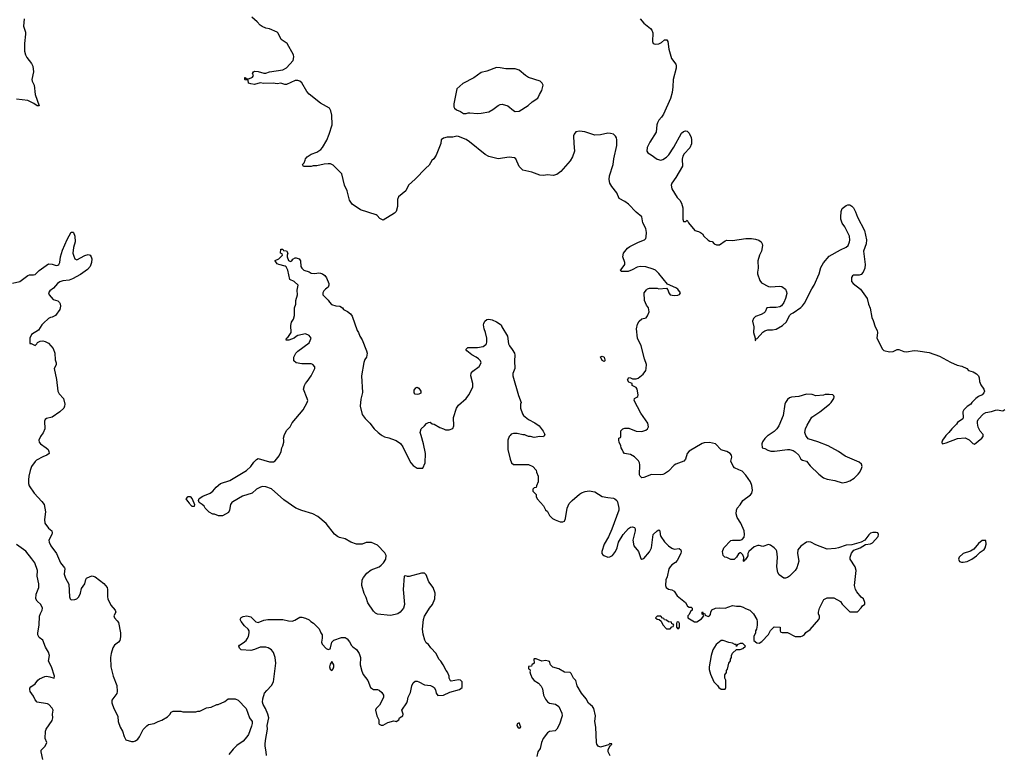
# Model space of a CAD drawing. Header units: inches. Extents: x 2293880 to 2522759, y 823965 to 1006879.
# Tile 238 of 256: x 2396025 to 2406445, y 936635 to 944402. Entities that reach past the tile are written whole.
import ezdxf

# ---------------------------------------------------------------- set-up
doc = ezdxf.new("R2010")
doc.units = ezdxf.units.IN
doc.header["$MEASUREMENT"] = 0
for name, color, linetype in [('C3993', 7, 'Continuous'), ('C3994', 7, 'Continuous'), ('C4903', 7, 'Continuous'), ('C4904', 7, 'Continuous')]:
    doc.layers.add(name, color=color, linetype=linetype)

msp = doc.modelspace()

# ---------------------------------------------------------------- linework, layer by layer
at = {"layer": 'C3993', "color": 5}
for points, elevation in [([(2396252, 940000), (2396245, 939990), (2396227, 939950), (2396231, 939930), (2396247, 939910), (2396306, 939870), (2396326, 939850), (2396335, 939830), (2396336, 939810), (2396311, 939790), (2396270, 939775), (2396203, 939737), (2396190, 939725), (2396151, 939670), (2396135, 939630), (2396123, 939570), (2396117, 939530), (2396119, 939490), (2396127, 939467), (2396178, 939390), (2396261, 939301), (2396284, 939270), (2396299, 939190), (2396288, 939110), (2396292, 939070), (2396330, 939018), (2396365, 938990), (2396370, 938970), (2396365, 938950), (2396334, 938890), (2396337, 938870), (2396356, 938830), (2396415, 938750), (2396457, 938650), (2396499, 938599), (2396502, 938590), (2396495, 938530), (2396509, 938490), (2396546, 938426), (2396553, 938293), (2396559, 938270), (2396570, 938259), (2396610, 938262), (2396630, 938270), (2396650, 938290), (2396669, 938329), (2396681, 938379), (2396713, 938430), (2396724, 938476), (2396734, 938490), (2396770, 938508), (2396793, 938513), (2396823, 938503), (2396914, 938434), (2396951, 938390), (2396956, 938370), (2396954, 938290), (2396958, 938270), (2396990, 938203), (2397035, 938150), (2397042, 938130), (2397023, 938090), (2397027, 938070), (2397058, 938038), (2397070, 938018), (2397092, 937910), (2397092, 937868), (2397085, 937830), (2397070, 937810), (2397030, 937778), (2397012, 937750), (2396994, 937690), (2396988, 937650), (2396991, 937550), (2397014, 937450), (2397053, 937353), (2397056, 937290), (2397052, 937268), (2397002, 937198), (2397002, 937170), (2397023, 937110), (2397055, 937050), (2397063, 937023), (2397068, 936970), (2397090, 936911), (2397115, 936870), (2397130, 936812), (2397150, 936778), (2397210, 936759), (2397230, 936759), (2397250, 936767), (2397274, 936786), (2397293, 936810), (2397333, 936887), (2397370, 936925), (2397390, 936938), (2397450, 936951), (2397490, 936971), (2397530, 936985), (2397590, 937022), (2397614, 937046), (2397628, 937070), (2397650, 937082), (2397730, 937082), (2397753, 937073), (2397890, 937072), (2397910, 937082), (2397930, 937082), (2398003, 937117), (2398050, 937122), (2398110, 937152), (2398127, 937153), (2398196, 937184), (2398233, 937213), (2398307, 937213), (2398337, 937197), (2398422, 937110), (2398458, 937010), (2398485, 936970), (2398485, 936950), (2398477, 936923), (2398445, 936835), (2398430, 936808), (2398390, 936762), (2398324, 936716), (2398283, 936677), (2398238, 936622)], 140), ([(2400000, 938106), (2399950, 938093), (2399810, 938109), (2399790, 938118), (2399770, 938138), (2399709, 938229), (2399690, 938286), (2399670, 938326), (2399645, 938410), (2399649, 938470), (2399663, 938497), (2399699, 938541), (2399744, 938576), (2399829, 938610), (2399850, 938625), (2399875, 938650), (2399900, 938690), (2399903, 938730), (2399890, 938758), (2399810, 938838), (2399747, 938867), (2399693, 938867), (2399650, 938848), (2399590, 938849), (2399530, 938869), (2399470, 938904), (2399410, 938919), (2399389, 938929), (2399356, 938956), (2399270, 939069), (2399182, 939142), (2399129, 939169), (2399010, 939205), (2398949, 939229), (2398820, 939320), (2398690, 939435), (2398630, 939457), (2398590, 939458), (2398565, 939450), (2398530, 939430), (2398485, 939390), (2398384, 939356), (2398282, 939298), (2398270, 939290), (2398257, 939270), (2398246, 939210), (2398236, 939184), (2398170, 939148), (2398129, 939149), (2398087, 939167), (2398070, 939168), (2398030, 939188), (2397988, 939230), (2397978, 939250), (2397958, 939270), (2397923, 939290), (2397917, 939310), (2397926, 939334), (2397963, 939357), (2398041, 939390), (2398069, 939410), (2398106, 939454), (2398149, 939490), (2398250, 939522), (2398425, 939630), (2398470, 939670), (2398502, 939718), (2398530, 939747), (2398550, 939756), (2398670, 939722), (2398710, 939721), (2398729, 939731), (2398770, 939785), (2398793, 939830), (2398799, 939870), (2398809, 939890), (2398819, 939930), (2398822, 939950), (2398818, 939970), (2398823, 939997), (2398825, 940000)], 140), ([(2399862, 940000), (2399887, 939987), (2399930, 939976), (2400000, 939949)], 140), ([(2396270, 936570), (2396251, 936649), (2396251, 936669), (2396290, 936705), (2396307, 936730), (2396311, 936750), (2396295, 936790), (2396299, 936870), (2396305, 936890), (2396370, 936981), (2396377, 937010), (2396374, 937050), (2396379, 937090), (2396370, 937113), (2396333, 937153), (2396320, 937160), (2396210, 937176), (2396190, 937201), (2396170, 937241), (2396137, 937290), (2396131, 937310), (2396134, 937326), (2396142, 937338), (2396190, 937370), (2396219, 937410), (2396236, 937424), (2396290, 937447), (2396310, 937450), (2396346, 937446), (2396390, 937429), (2396395, 937450), (2396362, 937550), (2396330, 937610), (2396341, 937670), (2396330, 937705), (2396298, 937758), (2396270, 937831), (2396230, 937859), (2396216, 937890), (2396216, 937910), (2396233, 937990), (2396234, 938086), (2396244, 938116), (2396264, 938150), (2396267, 938170), (2396250, 938210), (2396210, 938247), (2396197, 938270), (2396201, 938319), (2396227, 938390), (2396228, 938430), (2396212, 938510), (2396215, 938570), (2396184, 938650), (2396155, 938695), (2396090, 938774), (2395990, 938847)], 120), ([(2398636, 936610), (2398635, 936650), (2398622, 936710), (2398622, 936730), (2398625, 936770), (2398649, 936889), (2398644, 936930), (2398660, 937010), (2398650, 937049), (2398626, 937110), (2398603, 937150), (2398596, 937176), (2398598, 937210), (2398616, 937270), (2398639, 937301), (2398690, 937351), (2398711, 937390), (2398737, 937590), (2398729, 937650), (2398710, 937702), (2398690, 937729), (2398655, 937750), (2398630, 937758), (2398570, 937758), (2398510, 937734), (2398470, 937724), (2398370, 937729), (2398350, 937749), (2398345, 937770), (2398350, 937778), (2398390, 937803), (2398423, 937830), (2398434, 937846), (2398447, 937870), (2398455, 937910), (2398454, 937930), (2398443, 937950), (2398405, 937985), (2398368, 938030), (2398358, 938050), (2398369, 938071), (2398390, 938082), (2398430, 938091), (2398470, 938078), (2398525, 938025), (2398550, 938020), (2398610, 938043), (2398650, 938052), (2398810, 938053), (2398870, 938037), (2398910, 938035), (2398937, 938043), (2398990, 938076), (2399010, 938076), (2399050, 938067), (2399087, 938047), (2399105, 938030), (2399134, 938014), (2399194, 937954), (2399211, 937910), (2399225, 937890), (2399225, 937855), (2399218, 937810), (2399225, 937790), (2399270, 937745), (2399290, 937732), (2399310, 937742), (2399315, 937750), (2399329, 937810), (2399350, 937832), (2399430, 937861), (2399470, 937859), (2399490, 937846), (2399516, 937816), (2399536, 937776), (2399550, 937761), (2399590, 937735), (2399619, 937690), (2399630, 937650), (2399628, 937570), (2399645, 937505), (2399659, 937470), (2399710, 937405), (2399739, 937330), (2399770, 937311), (2399810, 937310), (2399830, 937303), (2399858, 937278), (2399875, 937250), (2399875, 937230), (2399867, 937210), (2399834, 937146), (2399799, 937110), (2399791, 937090), (2399806, 937030), (2399825, 936990), (2399825, 936950), (2399830, 936942), (2399850, 936932), (2399870, 936932), (2399920, 936960), (2399983, 936977), (2400000, 936974)], 140)]:
    msp.add_lwpolyline(points, dxfattribs=dict(at, elevation=elevation))
at = {"layer": 'C3993', "color": 5, "elevation": 140}
for points in [[(2397870, 939246), (2397850, 939248), (2397830, 939268), (2397823, 939283), (2397803, 939303), (2397786, 939330), (2397808, 939352), (2397830, 939352), (2397851, 939330), (2397876, 939270)], [(2399330, 937608), (2399310, 937578), (2399305, 937550), (2399310, 937525), (2399330, 937511), (2399344, 937530), (2399349, 937550), (2399349, 937570)]]:
    msp.add_lwpolyline(points, close=True, dxfattribs=at)
at = {"layer": 'C3994', "color": 5, "elevation": 140}
for points in [[(2396072, 944410), (2396065, 944335), (2396086, 944270), (2396087, 944250), (2396076, 944150), (2396077, 944070), (2396087, 944030), (2396100, 944000), (2396150, 943938), (2396163, 943910), (2396171, 943850), (2396153, 943770), (2396157, 943750), (2396179, 943710), (2396188, 943610), (2396231, 943490), (2396210, 943489), (2396176, 943516), (2396110, 943547), (2395990, 943562)], [(2400000, 942361), (2399990, 942353), (2399870, 942278), (2399836, 942296), (2399809, 942329), (2399797, 942337), (2399630, 942387), (2399545, 942450), (2399516, 942490), (2399489, 942590), (2399464, 942650), (2399433, 942770), (2399342, 942862), (2399315, 942875), (2399290, 942875), (2399247, 942873), (2399170, 942854), (2399130, 942854), (2399110, 942849), (2399030, 942848), (2399020, 942860), (2399018, 942870), (2399035, 942885), (2399047, 942913), (2399048, 942930), (2399069, 942951), (2399110, 942978), (2399170, 943001), (2399213, 943027), (2399231, 943049), (2399274, 943126), (2399301, 943190), (2399332, 943290), (2399330, 943390), (2399318, 943438), (2399304, 943464), (2399210, 943517), (2399090, 943612), (2399063, 943643), (2399010, 943732), (2398990, 943752), (2398970, 943758), (2398942, 943758), (2398850, 943715), (2398830, 943716), (2398790, 943730), (2398750, 943723), (2398709, 943729), (2398610, 943726), (2398570, 943733), (2398510, 943717), (2398470, 943722), (2398446, 943730), (2398442, 943762), (2398410, 943766), (2398408, 943770), (2398409, 943791), (2398414, 943790), (2398418, 943778), (2398450, 943774), (2398488, 943792), (2398498, 943810), (2398489, 943831), (2398498, 943850), (2398510, 943856), (2398550, 943855), (2398610, 943835), (2398630, 943835), (2398670, 943850), (2398810, 943872), (2398850, 943891), (2398920, 943970), (2398927, 944010), (2398922, 944030), (2398854, 944150), (2398793, 944193), (2398759, 944259), (2398749, 944269), (2398670, 944305), (2398630, 944313), (2398590, 944329), (2398570, 944345), (2398540, 944380), (2398483, 944430)], [(2395950, 941611), (2396028, 941630), (2396110, 941693), (2396130, 941699), (2396170, 941699), (2396190, 941705), (2396232, 941748), (2396330, 941816), (2396370, 941814), (2396410, 941801), (2396430, 941803), (2396439, 941810), (2396449, 941831), (2396456, 941890), (2396477, 941963), (2396527, 942073), (2396570, 942151), (2396590, 942154), (2396594, 942150), (2396610, 942110), (2396612, 942050), (2396593, 941990), (2396587, 941930), (2396597, 941897), (2396610, 941871), (2396630, 941859), (2396716, 941904), (2396750, 941916), (2396770, 941908), (2396783, 941890), (2396790, 941870), (2396786, 941830), (2396770, 941789), (2396744, 941756), (2396670, 941703), (2396583, 941657), (2396550, 941645), (2396483, 941637), (2396450, 941626), (2396424, 941610), (2396382, 941558), (2396343, 941530), (2396331, 941510), (2396336, 941490), (2396381, 941441), (2396430, 941427), (2396448, 941408), (2396455, 941395), (2396457, 941370), (2396450, 941335), (2396403, 941270), (2396370, 941252), (2396350, 941250), (2396330, 941239), (2396276, 941190), (2396259, 941170), (2396226, 941114), (2396152, 941070), (2396132, 941030), (2396134, 940974), (2396146, 940974), (2396190, 940952), (2396208, 940970), (2396215, 940985), (2396241, 940999), (2396270, 941001), (2396294, 940994), (2396330, 940976), (2396379, 940919), (2396396, 940870), (2396402, 940802), (2396411, 940769), (2396411, 940749), (2396391, 940710), (2396414, 940594), (2396430, 940470), (2396442, 940442), (2396490, 940390), (2396503, 940330), (2396501, 940310), (2396491, 940290), (2396451, 940250), (2396370, 940194), (2396310, 940180), (2396295, 940170), (2396287, 940150), (2396290, 940070), (2396273, 940027), (2396252, 940000)], [(2398825, 940000), (2398849, 940051), (2398888, 940090), (2398910, 940132), (2399024, 940270), (2399069, 940350), (2399073, 940370), (2399069, 940390), (2399029, 940491), (2399038, 940530), (2399048, 940550), (2399068, 940570), (2399108, 940630), (2399148, 940710), (2399147, 940727), (2399126, 940750), (2399110, 940758), (2399010, 940758), (2398950, 940768), (2398928, 940790), (2398928, 940830), (2398948, 940870), (2398970, 940892), (2399090, 940982), (2399108, 941030), (2399090, 941058), (2399050, 941075), (2398970, 941058), (2398950, 941048), (2398930, 941029), (2398874, 941010), (2398846, 941010), (2398849, 941030), (2398863, 941037), (2398899, 941090), (2398895, 941165), (2398902, 941198), (2398922, 941230), (2398935, 941270), (2398935, 941350), (2398949, 941391), (2398949, 941430), (2398964, 941490), (2398962, 941538), (2398973, 941590), (2398929, 941629), (2398884, 941650), (2398864, 941750), (2398845, 941785), (2398834, 941794), (2398766, 941810), (2398750, 941818), (2398728, 941848), (2398730, 941854), (2398766, 941870), (2398806, 941910), (2398802, 941922), (2398786, 941930), (2398790, 941972), (2398810, 941972), (2398818, 941958), (2398850, 941954), (2398862, 941930), (2398854, 941910), (2398854, 941890), (2398870, 941854), (2398884, 941844), (2398890, 941842), (2398906, 941850), (2398915, 941865), (2398941, 941879), (2398950, 941881), (2398982, 941870), (2398998, 941850), (2399002, 941790), (2399012, 941770), (2399031, 941751), (2399090, 941731), (2399110, 941718), (2399150, 941716), (2399190, 941723), (2399210, 941719), (2399230, 941710), (2399253, 941693), (2399271, 941670), (2399296, 941610), (2399296, 941590), (2399291, 941569), (2399262, 941550), (2399245, 941530), (2399232, 941510), (2399232, 941490), (2399291, 941431), (2399302, 941410), (2399326, 941386), (2399370, 941371), (2399412, 941370), (2399442, 941350), (2399452, 941332), (2399494, 941314), (2399526, 941286), (2399543, 941263), (2399598, 941110), (2399611, 941090), (2399625, 941050), (2399651, 941011), (2399697, 940897), (2399702, 940870), (2399694, 940830), (2399677, 940803), (2399666, 940774), (2399641, 940630), (2399654, 940454), (2399636, 940384), (2399627, 940310), (2399650, 940222), (2399680, 940180), (2399731, 940130), (2399778, 940070), (2399818, 940030), (2399850, 940006), (2399862, 940000)]]:
    msp.add_lwpolyline(points, dxfattribs=at)
at = {"layer": 'C4903', "color": 5}
for points, elevation in [([(2400000, 939949), (2400010, 939945), (2400054, 939914), (2400080, 939880), (2400131, 939770), (2400164, 939710), (2400190, 939681), (2400230, 939652), (2400290, 939654), (2400315, 939710), (2400319, 939810), (2400297, 939910), (2400272, 940000)], 140), ([(2401215, 940000), (2401205, 939990), (2401191, 939950), (2401191, 939850), (2401216, 939750), (2401231, 939711), (2401250, 939692), (2401410, 939692), (2401454, 939670), (2401490, 939634), (2401493, 939613), (2401512, 939570), (2401512, 939510), (2401493, 939467), (2401492, 939448), (2401470, 939446), (2401454, 939430), (2401454, 939410), (2401490, 939374), (2401492, 939350), (2401506, 939326), (2401570, 939254), (2401590, 939214), (2401610, 939194), (2401632, 939152), (2401662, 939122), (2401690, 939105), (2401746, 939086), (2401774, 939086), (2401790, 939092), (2401800, 939120), (2401819, 939230), (2401841, 939279), (2401870, 939310), (2401950, 939379), (2401970, 939393), (2402010, 939408), (2402050, 939413), (2402110, 939404), (2402190, 939355), (2402250, 939342), (2402310, 939336), (2402323, 939330), (2402345, 939310), (2402350, 939298), (2402365, 939230), (2402364, 939210), (2402293, 939007), (2402255, 938925), (2402210, 938850), (2402184, 938770), (2402186, 938750), (2402197, 938737), (2402208, 938728), (2402250, 938713), (2402270, 938715), (2402298, 938730), (2402330, 938771), (2402349, 938810), (2402363, 938870), (2402410, 938950), (2402466, 939014), (2402490, 939028), (2402510, 939034), (2402530, 939027), (2402538, 939010), (2402540, 938990), (2402513, 938890), (2402524, 938830), (2402575, 938770), (2402598, 938698), (2402610, 938691), (2402630, 938698), (2402690, 938767), (2402710, 938810), (2402730, 938950), (2402770, 938991), (2402790, 939002), (2402798, 938990), (2402803, 938950), (2402811, 938930), (2402850, 938875), (2402890, 938831), (2402925, 938805), (2402950, 938796), (2403004, 938804), (2403022, 938790), (2403025, 938770), (2403021, 938750), (2402983, 938677), (2402964, 938656), (2402927, 938630), (2402907, 938610), (2402893, 938587), (2402876, 938504), (2402863, 938470), (2402859, 938410), (2402867, 938390), (2402890, 938371), (2402926, 938366), (2402950, 938352), (2402981, 938301), (2403071, 938231), (2403092, 938192), (2403110, 938182), (2403130, 938182), (2403142, 938170), (2403142, 938150), (2403125, 938135), (2403110, 938106), (2403094, 938090), (2403094, 938070), (2403167, 938027), (2403190, 938026), (2403240, 938060), (2403266, 938090), (2403262, 938102), (2403248, 938108), (2403246, 938130), (2403250, 938134), (2403258, 938118), (2403274, 938110), (2403278, 938098), (2403310, 938082), (2403326, 938090), (2403336, 938104), (2403338, 938130), (2403350, 938154), (2403389, 938171), (2403430, 938176), (2403490, 938171), (2403570, 938199), (2403611, 938191), (2403650, 938191), (2403682, 938182), (2403707, 938167), (2403751, 938151), (2403761, 938141), (2403791, 938110), (2403825, 938050), (2403831, 938030), (2403831, 937990), (2403822, 937950), (2403812, 937930), (2403812, 937910), (2403794, 937870), (2403794, 937830), (2403824, 937804), (2403850, 937802), (2403880, 937820), (2403948, 937892), (2403970, 937934), (2404010, 937974), (2404074, 937970), (2404074, 937930), (2404078, 937918), (2404093, 937913), (2404152, 937912), (2404232, 937872), (2404290, 937871), (2404310, 937878), (2404330, 937892), (2404346, 937914), (2404390, 937945), (2404482, 938050), (2404489, 938070), (2404488, 938088), (2404478, 938110), (2404478, 938130), (2404488, 938170), (2404536, 938264), (2404570, 938282), (2404640, 938280), (2404710, 938242), (2404730, 938214), (2404810, 938134), (2404890, 938134), (2404930, 938174), (2404943, 938197), (2404967, 938213), (2404968, 938230), (2404954, 938270), (2404930, 938288), (2404883, 938343), (2404869, 938369), (2404861, 938410), (2404878, 938570), (2404865, 938610), (2404814, 938690), (2404813, 938710), (2404827, 938753), (2404853, 938787), (2404918, 938810), (2404976, 938844), (2405030, 938851), (2405050, 938864), (2405109, 938930), (2405113, 938950), (2405106, 938970), (2405090, 938974), (2405053, 938973), (2405030, 938964), (2405010, 938949), (2404968, 938892), (2404931, 938869), (2404830, 938842), (2404770, 938837), (2404690, 938809), (2404657, 938803), (2404570, 938795), (2404450, 938841), (2404398, 938870), (2404370, 938873), (2404350, 938869), (2404290, 938829), (2404259, 938790), (2404255, 938750), (2404271, 938670), (2404250, 938598), (2404231, 938569), (2404172, 938510), (2404150, 938495), (2404130, 938489), (2404110, 938489), (2404063, 938523), (2404049, 938550), (2404039, 938610), (2404045, 938710), (2404036, 938776), (2404029, 938790), (2404009, 938810), (2403970, 938839), (2403950, 938845), (2403890, 938824), (2403850, 938835), (2403835, 938835), (2403798, 938822), (2403742, 938770), (2403732, 938750), (2403730, 938726), (2403711, 938689), (2403698, 938682), (2403690, 938666), (2403686, 938670), (2403687, 938707), (2403676, 938736), (2403656, 938756), (2403650, 938758), (2403630, 938746), (2403612, 938710), (2403587, 938687), (2403550, 938686), (2403507, 938707), (2403486, 938710), (2403468, 938730), (2403462, 938770), (2403475, 938810), (2403550, 938887), (2403570, 938893), (2403650, 938891), (2403670, 938898), (2403690, 938922), (2403696, 938950), (2403692, 938990), (2403656, 939070), (2403619, 939130), (2403607, 939170), (2403609, 939210), (2403618, 939230), (2403650, 939267), (2403677, 939310), (2403757, 939370), (2403773, 939390), (2403779, 939421), (2403774, 939470), (2403758, 939510), (2403710, 939579), (2403670, 939622), (2403635, 939635), (2403590, 939658), (2403575, 939675), (2403549, 939729), (2403562, 939770), (2403558, 939790), (2403542, 939810), (2403510, 939829), (2403470, 939839), (2403450, 939849), (2403390, 939912), (2403325, 939925), (2403270, 939922), (2403247, 939913), (2403108, 939832), (2403089, 939810), (2403070, 939750), (2403053, 939727), (2402970, 939696), (2402950, 939684), (2402890, 939621), (2402850, 939594), (2402830, 939585), (2402810, 939583), (2402710, 939587), (2402630, 939556), (2402610, 939553), (2402590, 939569), (2402584, 939584), (2402587, 939690), (2402585, 939710), (2402574, 939730), (2402530, 939773), (2402490, 939799), (2402426, 939810), (2402410, 939826), (2402402, 939850), (2402389, 939870), (2402388, 939890), (2402368, 939930), (2402366, 939950), (2402366, 939970), (2402382, 939978), (2402386, 939990), (2402386, 940000)], 140), ([(2401577, 940000), (2401570, 939986), (2401530, 939988), (2401470, 939978), (2401430, 939988), (2401410, 939988), (2401386, 940000)], 140), ([(2403945, 940000), (2403942, 939998), (2403910, 939968), (2403886, 939934), (2403878, 939910), (2403882, 939870), (2403910, 939862), (2403943, 939843), (2403975, 939835), (2404014, 939834), (2404150, 939850), (2404170, 939850), (2404210, 939839), (2404230, 939827), (2404270, 939791), (2404291, 939750), (2404310, 939738), (2404350, 939727), (2404390, 939677), (2404481, 939590), (2404530, 939551), (2404570, 939537), (2404650, 939524), (2404730, 939500), (2404770, 939505), (2404810, 939519), (2404854, 939546), (2404899, 939590), (2404915, 939610), (2404935, 939650), (2404941, 939670), (2404935, 939695), (2404910, 939717), (2404762, 939782), (2404689, 939830), (2404579, 939890), (2404470, 939932), (2404370, 939964), (2404350, 939988), (2404346, 940000)], 140), ([(2405827, 940000), (2405817, 939990), (2405789, 939950), (2405783, 939930), (2405786, 939910), (2405830, 939922), (2405950, 939969), (2406030, 939973), (2406074, 939954), (2406110, 939915), (2406130, 939909), (2406206, 939970), (2406221, 939990), (2406221, 940000)], 120), ([(2400000, 936974), (2400010, 936972), (2400038, 936990), (2400046, 937010), (2400078, 937030), (2400082, 937050), (2400069, 937090), (2400121, 937170), (2400129, 937190), (2400136, 937230), (2400162, 937278), (2400174, 937350), (2400190, 937382), (2400210, 937398), (2400230, 937398), (2400250, 937391), (2400310, 937361), (2400374, 937354), (2400400, 937340), (2400412, 937330), (2400425, 937305), (2400431, 937270), (2400450, 937248), (2400510, 937251), (2400578, 937282), (2400678, 937310), (2400708, 937330), (2400708, 937390), (2400690, 937408), (2400670, 937414), (2400590, 937398), (2400583, 937403), (2400569, 937429), (2400569, 937450), (2400554, 937494), (2400538, 937510), (2400508, 937570), (2400482, 937610), (2400462, 937630), (2400432, 937692), (2400375, 937750), (2400350, 937788), (2400326, 937806), (2400313, 937833), (2400295, 937895), (2400289, 937950), (2400298, 938050), (2400310, 938085), (2400334, 938126), (2400361, 938170), (2400395, 938210), (2400418, 938270), (2400422, 938330), (2400402, 938390), (2400355, 938450), (2400325, 938525), (2400310, 938543), (2400279, 938541), (2400148, 938508), (2400130, 938508), (2400110, 938515), (2400094, 938510), (2400085, 938370), (2400099, 938210), (2400088, 938172), (2400050, 938129), (2400027, 938113), (2400000, 938106)], 140), ([(2402273, 936607), (2402253, 936650), (2402253, 936670), (2402263, 936697), (2402275, 936710), (2402278, 936722), (2402291, 936731), (2402290, 936734), (2402270, 936738), (2402257, 936723), (2402230, 936719), (2402170, 936698), (2402145, 936710), (2402131, 936731), (2402128, 936748), (2402121, 936910), (2402110, 936970), (2402120, 937030), (2402100, 937110), (2402088, 937130), (2402046, 937166), (2402019, 937210), (2401970, 937270), (2401926, 937350), (2401910, 937405), (2401886, 937430), (2401861, 937481), (2401850, 937491), (2401790, 937494), (2401730, 937528), (2401666, 937546), (2401643, 937570), (2401630, 937605), (2401622, 937610), (2401590, 937616), (2401550, 937611), (2401490, 937634), (2401470, 937634), (2401466, 937630), (2401468, 937590), (2401446, 937570), (2401442, 937558), (2401408, 937552), (2401408, 937530), (2401422, 937522), (2401427, 937507), (2401423, 937497), (2401429, 937471), (2401447, 937430), (2401470, 937407), (2401517, 937377), (2401544, 937344), (2401556, 937316), (2401569, 937250), (2401590, 937208), (2401610, 937181), (2401630, 937166), (2401695, 937155), (2401731, 937131), (2401761, 937061), (2401766, 937030), (2401737, 936943), (2401711, 936889), (2401690, 936872), (2401630, 936864), (2401610, 936852), (2401564, 936790), (2401546, 936750), (2401533, 936686), (2401508, 936650), (2401498, 936602)], 120)]:
    msp.add_lwpolyline(points, dxfattribs=dict(at, elevation=elevation))
at = {"layer": 'C4903', "color": 5, "elevation": 140}
for points in [[(2406210, 938888), (2406170, 938855), (2406123, 938797), (2406086, 938774), (2406010, 938749), (2405966, 938710), (2405961, 938690), (2405970, 938667), (2405990, 938659), (2406010, 938659), (2406050, 938667), (2406102, 938690), (2406150, 938725), (2406190, 938765), (2406230, 938792), (2406242, 938810), (2406254, 938850), (2406250, 938886)], [(2402810, 938086), (2402770, 938086), (2402754, 938070), (2402770, 938054), (2402793, 938053), (2402813, 938033), (2402830, 937994), (2402870, 937954), (2402910, 937954), (2402927, 937973), (2402942, 937978), (2402946, 937990), (2402942, 938002), (2402927, 938007), (2402922, 938022), (2402890, 938026), (2402870, 938046), (2402847, 938047), (2402842, 938062), (2402827, 938067)], [(2402990, 938026), (2402978, 938022), (2402974, 938010), (2402974, 937970), (2402990, 937954), (2403002, 937958), (2403006, 937970), (2403006, 938010), (2403002, 938022)], [(2403470, 937829), (2403450, 937829), (2403394, 937786), (2403361, 937730), (2403343, 937670), (2403323, 937550), (2403323, 937523), (2403334, 937474), (2403370, 937392), (2403411, 937351), (2403425, 937330), (2403450, 937312), (2403490, 937314), (2403498, 937330), (2403498, 937410), (2403486, 937430), (2403487, 937467), (2403506, 937490), (2403506, 937510), (2403516, 937524), (2403528, 937590), (2403547, 937613), (2403548, 937630), (2403558, 937650), (2403558, 937670), (2403570, 937694), (2403610, 937734), (2403650, 937734), (2403676, 937744), (2403706, 937770), (2403676, 937796), (2403650, 937798), (2403618, 937782), (2403610, 937766), (2403606, 937786), (2403594, 937786), (2403570, 937802), (2403530, 937809)], [(2401310, 936958), (2401290, 936946), (2401287, 936930), (2401298, 936910), (2401310, 936901), (2401328, 936910)]]:
    msp.add_lwpolyline(points, close=True, dxfattribs=at)
at = {"layer": 'C4904', "color": 5}
for points, elevation in [([(2402591, 944411), (2402630, 944365), (2402699, 944310), (2402715, 944290), (2402724, 944264), (2402721, 944170), (2402730, 944150), (2402750, 944144), (2402790, 944148), (2402818, 944162), (2402850, 944189), (2402872, 944190), (2402883, 944170), (2402894, 944090), (2402924, 943990), (2402970, 943932), (2402973, 943913), (2402971, 943890), (2402940, 943770), (2402937, 943690), (2402929, 943631), (2402911, 943569), (2402838, 943402), (2402818, 943370), (2402790, 943339), (2402774, 943310), (2402767, 943287), (2402761, 943210), (2402695, 943105), (2402667, 943047), (2402661, 943010), (2402671, 942991), (2402709, 942970), (2402770, 942924), (2402810, 942915), (2402830, 942922), (2402870, 942946), (2402893, 942970), (2402948, 943052), (2403030, 943199), (2403050, 943218), (2403070, 943225), (2403090, 943221), (2403110, 943199), (2403130, 943153), (2403136, 943130), (2403133, 943087), (2403115, 943045), (2403058, 942982), (2403043, 942957), (2403036, 942924), (2403040, 942850), (2402970, 942731), (2402925, 942670), (2402920, 942650), (2402928, 942610), (2402981, 942521), (2403010, 942492), (2403030, 942461), (2403041, 942410), (2403044, 942290), (2403050, 942264), (2403075, 942265), (2403090, 942278), (2403104, 942250), (2403169, 942169), (2403210, 942159), (2403230, 942149), (2403250, 942134), (2403265, 942110), (2403310, 942069), (2403330, 942057), (2403353, 942053), (2403375, 942030), (2403399, 942019), (2403430, 942017), (2403490, 942061), (2403510, 942069), (2403570, 942064), (2403710, 942086), (2403770, 942085), (2403810, 942079), (2403847, 942067), (2403872, 942050), (2403882, 942030), (2403885, 942010), (2403875, 941950), (2403853, 941910), (2403837, 941850), (2403841, 941770), (2403833, 941730), (2403833, 941710), (2403859, 941639), (2403876, 941616), (2403950, 941578), (2403970, 941572), (2404070, 941581), (2404090, 941577), (2404130, 941550), (2404141, 941521), (2404142, 941502), (2404130, 941451), (2404110, 941407), (2404088, 941372), (2404070, 941362), (2404030, 941353), (2403965, 941355), (2403930, 941350), (2403915, 941310), (2403902, 941298), (2403870, 941279), (2403810, 941259), (2403790, 941238), (2403781, 941210), (2403794, 941150), (2403789, 941090), (2403808, 941030), (2403807, 941007), (2403814, 941010), (2403818, 941022), (2403830, 941026), (2403888, 941092), (2403910, 941107), (2403943, 941117), (2403990, 941117), (2404030, 941127), (2404097, 941163), (2404138, 941202), (2404170, 941269), (2404190, 941289), (2404210, 941297), (2404290, 941353), (2404308, 941372), (2404330, 941401), (2404408, 941552), (2404433, 941590), (2404487, 941710), (2404503, 941777), (2404531, 941829), (2404590, 941897), (2404710, 941967), (2404770, 941993), (2404791, 942010), (2404807, 942050), (2404811, 942069), (2404805, 942110), (2404757, 942210), (2404728, 942248), (2404713, 942290), (2404713, 942310), (2404717, 942370), (2404730, 942404), (2404770, 942434), (2404790, 942441), (2404810, 942441), (2404830, 942429), (2404849, 942410), (2404870, 942369), (2404892, 942310), (2404965, 942170), (2404987, 942070), (2404981, 942030), (2404955, 941950), (2404972, 941810), (2404969, 941770), (2404952, 941728), (2404930, 941705), (2404910, 941698), (2404850, 941698), (2404838, 941690), (2404826, 941674), (2404829, 941631), (2404845, 941610), (2404921, 941550), (2404995, 941450), (2405009, 941390), (2405026, 941346), (2405041, 941250), (2405058, 941218), (2405077, 941150), (2405099, 941110), (2405102, 941090), (2405094, 941030), (2405155, 940915), (2405170, 940899), (2405230, 940884), (2405270, 940889), (2405311, 940909), (2405330, 940909), (2405382, 940890), (2405410, 940886), (2405490, 940899), (2405530, 940896), (2405650, 940877), (2405760, 940840), (2405876, 940776), (2405945, 940745), (2405994, 940734), (2406049, 940709), (2406067, 940687), (2406115, 940675), (2406150, 940653), (2406172, 940630), (2406179, 940610), (2406181, 940570), (2406196, 940536), (2406229, 940490), (2406234, 940470), (2406229, 940450), (2406209, 940431), (2406170, 940411), (2406142, 940390), (2406102, 940350), (2406089, 940331), (2406050, 940305), (2406015, 940270), (2406007, 940250), (2406009, 940191), (2406004, 940176), (2405950, 940138), (2405939, 940121), (2405889, 940070), (2405858, 940030), (2405827, 940000)], 120), ([(2402386, 940000), (2402388, 940050), (2402406, 940070), (2402430, 940078), (2402470, 940076), (2402550, 940047), (2402610, 940043), (2402650, 940055), (2402669, 940070), (2402681, 940090), (2402672, 940130), (2402597, 940237), (2402529, 940370), (2402530, 940392), (2402556, 940404), (2402566, 940414), (2402569, 940430), (2402561, 940490), (2402549, 940509), (2402508, 940530), (2402506, 940550), (2402470, 940564), (2402458, 940590), (2402470, 940614), (2402490, 940611), (2402510, 940598), (2402550, 940598), (2402570, 940605), (2402624, 940650), (2402650, 940686), (2402656, 940710), (2402658, 940750), (2402636, 940810), (2402601, 940950), (2402564, 941030), (2402552, 941130), (2402563, 941177), (2402581, 941210), (2402610, 941235), (2402654, 941246), (2402670, 941266), (2402687, 941310), (2402681, 941350), (2402658, 941378), (2402637, 941430), (2402635, 941510), (2402658, 941542), (2402670, 941552), (2402690, 941558), (2402770, 941558), (2402790, 941551), (2402870, 941558), (2402883, 941543), (2402895, 941510), (2402910, 941488), (2402950, 941482), (2402990, 941485), (2403009, 941491), (2403017, 941510), (2402990, 941549), (2402970, 941564), (2402881, 941601), (2402790, 941715), (2402753, 941750), (2402730, 941762), (2402650, 941785), (2402590, 941789), (2402559, 941781), (2402506, 941754), (2402463, 941737), (2402395, 941735), (2402378, 941750), (2402390, 941758), (2402429, 941810), (2402429, 941830), (2402409, 941891), (2402414, 941930), (2402458, 941982), (2402481, 941999), (2402572, 942048), (2402637, 942070), (2402650, 942086), (2402656, 942104), (2402657, 942150), (2402650, 942190), (2402618, 942250), (2402610, 942314), (2402550, 942365), (2402466, 942450), (2402430, 942478), (2402368, 942508), (2402345, 942570), (2402290, 942636), (2402270, 942670), (2402263, 942710), (2402268, 942748), (2402307, 942867), (2402312, 942930), (2402345, 943070), (2402345, 943130), (2402340, 943150), (2402329, 943170), (2402310, 943189), (2402278, 943198), (2402250, 943200), (2402170, 943183), (2402110, 943181), (2402004, 943216), (2401950, 943221), (2401910, 943215), (2401891, 943190), (2401887, 943173), (2401888, 943092), (2401895, 943010), (2401874, 942950), (2401850, 942909), (2401750, 942793), (2401710, 942763), (2401670, 942753), (2401610, 942759), (2401570, 942753), (2401530, 942756), (2401446, 942786), (2401350, 942809), (2401310, 942849), (2401277, 942930), (2401260, 942940), (2401205, 942945), (2401090, 942927), (2400990, 942955), (2400950, 942975), (2400784, 943110), (2400750, 943132), (2400670, 943165), (2400650, 943169), (2400610, 943158), (2400550, 943157), (2400510, 943149), (2400486, 943130), (2400482, 943090), (2400431, 942969), (2400406, 942930), (2400388, 942912), (2400359, 942861), (2400323, 942830), (2400210, 942713), (2400138, 942650), (2400111, 942590), (2400034, 942526), (2400023, 942497), (2400023, 942423), (2400010, 942370), (2400000, 942361)], 140), ([(2400272, 940000), (2400264, 940030), (2400275, 940070), (2400310, 940101), (2400330, 940127), (2400350, 940138), (2400370, 940141), (2400390, 940124), (2400410, 940119), (2400470, 940085), (2400511, 940071), (2400530, 940058), (2400570, 940058), (2400610, 940074), (2400619, 940101), (2400616, 940190), (2400649, 940290), (2400670, 940321), (2400749, 940390), (2400779, 940430), (2400819, 940510), (2400819, 940550), (2400799, 940630), (2400802, 940658), (2400820, 940680), (2400889, 940731), (2400909, 940770), (2400902, 940790), (2400882, 940810), (2400855, 940830), (2400810, 940854), (2400756, 940896), (2400746, 940910), (2400769, 940931), (2400870, 940931), (2400930, 940943), (2400957, 940963), (2400964, 940970), (2400969, 940990), (2400969, 941030), (2400956, 941090), (2400939, 941130), (2400933, 941170), (2400936, 941184), (2400949, 941210), (2400970, 941227), (2400990, 941231), (2401024, 941224), (2401070, 941203), (2401121, 941170), (2401127, 941150), (2401186, 941050), (2401199, 940970), (2401207, 940950), (2401238, 940910), (2401261, 940870), (2401266, 940850), (2401263, 940790), (2401266, 940710), (2401245, 940655), (2401244, 940630), (2401304, 940424), (2401331, 940350), (2401325, 940330), (2401325, 940290), (2401346, 940230), (2401358, 940210), (2401408, 940168), (2401475, 940135), (2401522, 940102), (2401565, 940045), (2401582, 940010), (2401577, 940000)], 140), ([(2404346, 940000), (2404335, 940030), (2404339, 940070), (2404357, 940110), (2404407, 940193), (2404494, 940250), (2404593, 940330), (2404613, 940350), (2404641, 940390), (2404644, 940410), (2404639, 940419), (2404630, 940429), (2404590, 940435), (2404550, 940433), (2404530, 940425), (2404450, 940421), (2404410, 940434), (2404350, 940437), (2404270, 940412), (2404193, 940407), (2404170, 940398), (2404150, 940381), (2404128, 940350), (2404121, 940330), (2404103, 940210), (2404058, 940102), (2404038, 940070), (2404010, 940042), (2403945, 940000)], 140), ([(2406221, 940000), (2406221, 940010), (2406190, 940047), (2406169, 940089), (2406160, 940130), (2406161, 940150), (2406169, 940170), (2406225, 940230), (2406250, 940243), (2406308, 940252), (2406350, 940269), (2406370, 940272), (2406430, 940262), (2406450, 940274)], 120), ([(2401386, 940000), (2401370, 940008), (2401350, 940008), (2401290, 940022), (2401250, 940022), (2401227, 940013), (2401215, 940000)], 140)]:
    msp.add_lwpolyline(points, dxfattribs=dict(at, elevation=elevation))
at = {"layer": 'C4904', "color": 5, "elevation": 140}
for points in [[(2401070, 943894), (2400970, 943857), (2400910, 943844), (2400830, 943787), (2400713, 943727), (2400651, 943670), (2400618, 943510), (2400620, 943480), (2400625, 943465), (2400646, 943446), (2400690, 943431), (2400722, 943410), (2400750, 943407), (2400770, 943416), (2400790, 943417), (2400870, 943408), (2400910, 943411), (2400990, 943426), (2401033, 943450), (2401090, 943494), (2401110, 943504), (2401130, 943507), (2401190, 943491), (2401250, 943441), (2401270, 943431), (2401310, 943434), (2401407, 943493), (2401450, 943531), (2401509, 943570), (2401525, 943610), (2401549, 943651), (2401565, 943710), (2401554, 943730), (2401532, 943752), (2401410, 943790), (2401377, 943810), (2401310, 943869), (2401270, 943883), (2401170, 943881), (2401110, 943893)], [(2402210, 940784), (2402190, 940795), (2402170, 940832), (2402190, 940841), (2402211, 940830), (2402219, 940801), (2402218, 940790)], [(2400230, 940435), (2400210, 940438), (2400198, 940450), (2400200, 940480), (2400216, 940504), (2400230, 940512), (2400250, 940502), (2400271, 940470), (2400270, 940448), (2400250, 940438)]]:
    msp.add_lwpolyline(points, close=True, dxfattribs=at)

doc.saveas('drawing.dxf')
